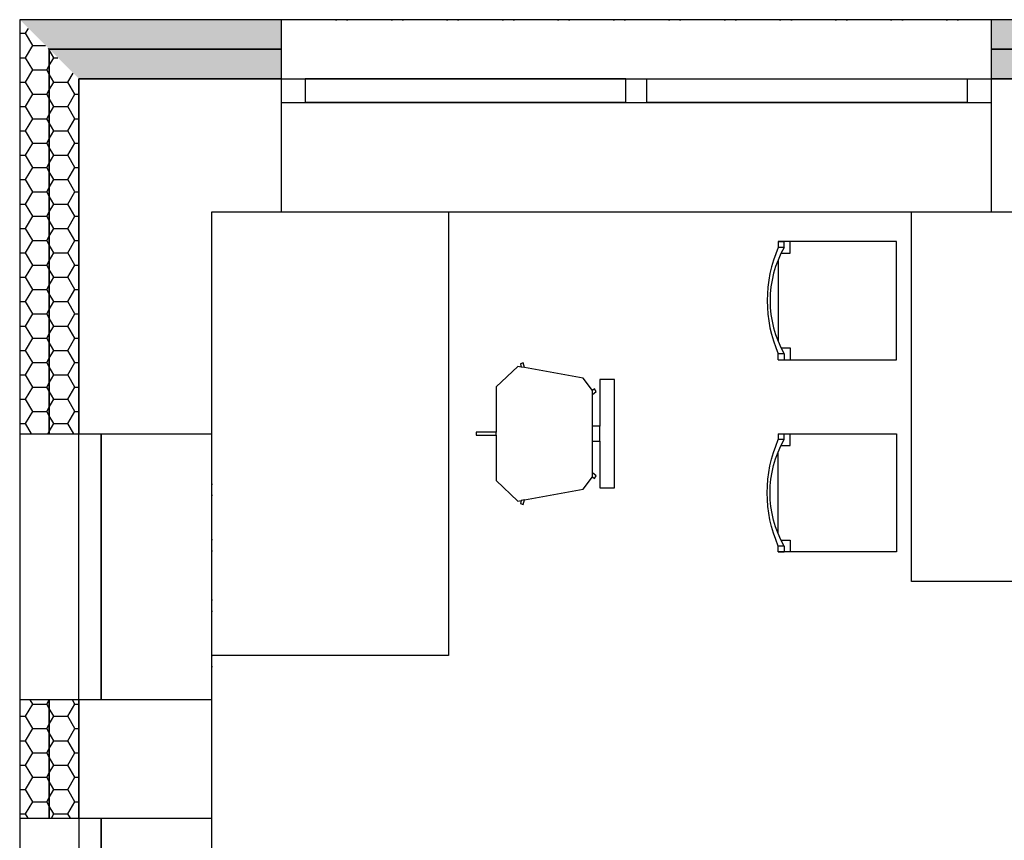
# Model space of a CAD drawing. Header units: millimetres. Extents: x -16871 to 82323, y -2942 to 27689.
# Tile 10 of 25: x 8600 to 11930, y 23255 to 26030. Entities that reach past the tile are written whole.
import ezdxf

# ---------------------------------------------------------------- set-up
doc = ezdxf.new("R2010")
doc.units = ezdxf.units.MM
doc.linetypes.add('DIVIDE2', pattern=[0.625, 0.25, -0.125, 0, -0.125, 0, -0.125])
for name, color, linetype in [('A-Furniture-G', 9, 'Continuous'), ('A-Wall-Abov', 9, 'DIVIDE2'), ('A-Wall-Blow', 9, 'Continuous'), ('A-Wall-Comp', 9, 'Continuous'), ('A-Wall-G', 9, 'Continuous'), ('A-Wall-Patt', 9, 'Continuous'), ('A-Window-G', 9, 'Continuous'), ('A-WindowAssy-G', 9, 'Continuous')]:
    doc.layers.add(name, color=color, linetype=linetype)

# ---------------------------------------------------------------- blocks, each defined once
blk = doc.blocks.new('dvojsklo')
at = {"linetype": 'ByBlock'}
for p, q in [((500, 25), (-500, 25)), ((-500, -25), (500, -25))]:
    blk.add_line(p, q, dxfattribs=at)
blk = doc.blocks.new('sklo')
for p, q in [((0, 25), (1145, 25)), ((0, -25), (1145, -25))]:
    blk.add_line(p, q)
blk = doc.blocks.new('SYMBOL_Table_3_2D')
blk.add_lwpolyline([(-0.625, 0.4), (0.625, 0.4), (0.625, -0.4), (-0.625, -0.4), (-0.625, 0.4)])
blk = doc.blocks.new('SYMBOL_Chair_1_2D')
at = {"extrusion": (-1, 1.22461e-16, -3.67382e-16)}
for p, q in [((-0.4, 0.2), (-0.4, 0.18)), ((-0.4, -0.2), (-0.4, -0.18))]:
    blk.add_line(p, q, dxfattribs=at)
at = {"extrusion": (-2.44921e-16, 1, 0)}
blk.add_line((-0.4, 0.2), (-0.38, 0.2), dxfattribs=at)
for p, q in [((-0.4, 0.2), (-0.4, 0.18)), ((-0.4, 0.2), (-0.38, 0.2)), ((0, 0.2), (-0.4, 0.2)), ((-0.38, 0.18), (-0.38, 0.2)), ((0, -0.2), (0, 0.2)), ((-0.38, 0.18), (-0.4, 0.18)), ((-0.4, 0.139), (-0.4, -0.139)), ((-0.3906, 0.16), (-0.36, 0.16)), ((-0.3906, -0.16), (-0.36, -0.16)), ((-0.38, -0.18), (-0.4, -0.18)), ((-0.4, -0.2), (-0.4, -0.18)), ((-0.38, -0.18), (-0.38, -0.2)), ((-0.4, -0.2), (-0.38, -0.2)), ((-0.4, -0.2), (0, -0.2))]:
    blk.add_line(p, q)
at = {"extrusion": (0.998752, 2.44616e-16, 0.049938)}
blk.add_line((-0.38, 0.18), (-0.38, 0.2), dxfattribs=at)
at = {"extrusion": (0.998752, 1.22308e-16, 0.049938)}
blk.add_line((-0.36, 0.16), (-0.36, 0.2), dxfattribs=at)
at = {"extrusion": (4.28077e-17, -0.998752, 0.049938)}
blk.add_line((-0.38, 0.18), (-0.4, 0.18), dxfattribs=at)
blk.add_line((-0.38, 0.18), (-0.4, 0.18), dxfattribs=at)
at = {"extrusion": (0.998752, -1.22308e-16, 0.049938)}
for p, q in [((-0.36, -0.16), (-0.36, -0.2)), ((-0.38, -0.18), (-0.38, -0.2))]:
    blk.add_line(p, q, dxfattribs=at)
at = {"extrusion": (-7.95001e-17, 0.998752, 0.049938)}
blk.add_line((-0.38, -0.18), (-0.4, -0.18), dxfattribs=at)
at = {"extrusion": (-1.83691e-16, -1, 0)}
blk.add_line((-0.4, -0.2), (-0.38, -0.2), dxfattribs=at)
for centre, radius, start, end in [((0.013, 0), 0.4505, 156.4498, 203.5502), ((-0.0629, 0), 0.3647, 150.4204, 209.575)]:
    blk.add_arc(centre, radius, start, end)
blk = doc.blocks.new('M_OFURN_DSK_3D DESK - RIGHT DRAWER_P')
at = {"linetype": 'ByBlock', "lineweight": -2}
blk.add_lwpolyline([(0, -0.5), (1, -0.5), (1, 0.5), (0, 0.5)], close=True, dxfattribs=at)
at = {"layer": 'DEFPOINTS', "linetype": 'ByBlock', "lineweight": -2}
for p in [(0, 0.5), (1, 0), (0, -0.5)]:
    blk.add_point(p, dxfattribs=at)
blk = doc.blocks.new('M_OFURN_CHR_3D SECRETARY CHAIR_P')
at = {"linetype": 'ByBlock', "lineweight": -2}
for p, q in [((0.7616, 0.4969), (0.7887, 0.5012)), ((0.1875, 0.2941), (0.1871, 0.3244)), ((0.125, -0.0556), (0.125, 0.0556)), ((0.1875, -0.0556), (0.1875, 0.0556)), ((1, -0.0122), (1, 0.0122)), ((0.1875, -0.3249), (0.1875, -0.2941)), ((0.7616, -0.4969), (0.7616, -0.4969)), ((0.7616, -0.4969), (0.7887, -0.5012))]:
    blk.add_line(p, q, dxfattribs=at)
blk.add_lwpolyline([(0.7733, 0.5328), (0.7965, 0.5252), (0.7887, 0.5012), (0.819, 0.5061), (1, 0.3518), (1, 0.0122), (1.1693, 0.0122), (1.1693, -0.0122), (1, -0.0122), (1, -0.3518), (0.819, -0.5061), (0.7887, -0.5012), (0.7965, -0.5253), (0.7733, -0.5328), (0.7616, -0.4969), (0.2664, -0.4174), (0.1875, -0.3249), (0.1702, -0.3368), (0.1559, -0.3171), (0.1875, -0.2941), (0.1875, -0.0556), (0.125, -0.0556), (0.125, -0.4062), (0, -0.4062), (0, 0.4062), (0.125, 0.4062), (0.125, 0.0556), (0.1875, 0.0556), (0.1875, 0.2941), (0.1558, 0.3171), (0.1701, 0.3368), (0.1871, 0.3244), (0.2664, 0.4174), (0.7616, 0.4969), (0.7733, 0.5328)], dxfattribs=at)
at = {"layer": 'DEFPOINTS', "linetype": 'ByBlock', "lineweight": -2}
for p in [(0, 0.5061), (0.5, 0), (1, 0), (0, -0.5061)]:
    blk.add_point(p, dxfattribs=at)

msp = doc.modelspace()

# ---------------------------------------------------------------- hatches: boundary and pattern name
at = {"layer": 'A-Wall-Patt', "linetype": 'Continuous', "lineweight": -3, "ltscale": 300}
h = msp.add_hatch(dxfattribs=at)
h.set_pattern_fill('HONEY', color=256, scale=15, style=0)
h.paths.add_polyline_path([(8600, 26030), (8700, 25930), (9485, 25930), (9485, 26030)], flags=0)
h.paths.add_polyline_path([(11885, 26030), (11885, 25930), (12485, 25930), (12485, 26030)], flags=0)
h.paths.add_polyline_path([(14885, 26030), (14885, 25930), (15585, 25930), (15585, 26030)], flags=0)
h.paths.add_polyline_path([(18085, 26030), (18085, 25930), (18895, 25930), (18895, 26030)], flags=0)
h.paths.add_polyline_path([(21295, 26030), (21295, 25930), (22225, 25930), (22225, 26030)], flags=0)
h.paths.add_polyline_path([(24625, 26030), (24625, 25930), (25585, 25930), (25585, 26030)], flags=0)
h.paths.add_polyline_path([(25585, 26030), (25585, 25930), (26795, 25930), (26795, 26030)], flags=0)
h.paths.add_polyline_path([(29195, 26030), (29195, 25930), (30125, 25930), (30125, 26030)], flags=0)
h.paths.add_polyline_path([(32525, 26030), (32525, 25930), (33335, 25930), (33335, 26030)], flags=0)
h.paths.add_polyline_path([(15585, 26030), (15585, 25930), (15860, 25930), (15860, 26030)], flags=0)
h.paths.add_polyline_path([(15860, 26030), (15860, 25930), (16350, 25930), (16350, 26030)], flags=0)
h.paths.add_polyline_path([(17250, 26030), (17250, 25930), (18085, 25930), (18085, 26030)], flags=0)
h.paths.add_polyline_path([(33335, 26030), (33335, 25930), (34515, 25930), (34515, 26030)], flags=0)
h.paths.add_polyline_path([(37495, 26030), (37495, 25930), (39585, 25930), (39585, 26030)], flags=0)
h.paths.add_polyline_path([(39585, 26030), (39585, 25930), (39830, 25930), (39830, 26030)], flags=0)
h.paths.add_polyline_path([(41020, 26030), (41020, 25930), (42670, 25930), (42770, 26030)], flags=0)
h = msp.add_hatch(dxfattribs=at)
h.set_pattern_fill('HONEY', color=256, scale=15, style=0)
h.paths.add_polyline_path([(8700, 25930), (8800, 25830), (9485, 25830), (9485, 25930)], flags=0)
h.paths.add_polyline_path([(11885, 25930), (11885, 25830), (12485, 25830), (12485, 25930)], flags=0)
h.paths.add_polyline_path([(14885, 25930), (14885, 25830), (15585, 25830), (15585, 25930)], flags=0)
h.paths.add_polyline_path([(18085, 25930), (18085, 25830), (18895, 25830), (18895, 25930)], flags=0)
h.paths.add_polyline_path([(21295, 25930), (21295, 25830), (22225, 25830), (22225, 25930)], flags=0)
h.paths.add_polyline_path([(24625, 25930), (24625, 25830), (25585, 25830), (25585, 25930)], flags=0)
h.paths.add_polyline_path([(25585, 25930), (25585, 25830), (26795, 25830), (26795, 25930)], flags=0)
h.paths.add_polyline_path([(29195, 25930), (29195, 25830), (30125, 25830), (30125, 25930)], flags=0)
h.paths.add_polyline_path([(32525, 25930), (32525, 25830), (33335, 25830), (33335, 25930)], flags=0)
h.paths.add_polyline_path([(15585, 25930), (15585, 25830), (15860, 25830), (15860, 25930)], flags=0)
h.paths.add_polyline_path([(15860, 25930), (15860, 25830), (16350, 25830), (16350, 25930)], flags=0)
h.paths.add_polyline_path([(17250, 25930), (17250, 25830), (18085, 25830), (18085, 25930)], flags=0)
h.paths.add_polyline_path([(33335, 25930), (33335, 25830), (34515, 25830), (34515, 25930)], flags=0)
h.paths.add_polyline_path([(37495, 25930), (37495, 25830), (39585, 25830), (39585, 25930)], flags=0)
h.paths.add_polyline_path([(39585, 25930), (39585, 25830), (39830, 25830), (39830, 25930)], flags=0)
h.paths.add_polyline_path([(41020, 25930), (41020, 25830), (42570, 25830), (42670, 25930)], flags=0)

# ---------------------------------------------------------------- linework, layer by layer
at = {"layer": 'A-Wall-Abov', "linetype": 'DIVIDE2', "lineweight": -3, "ltscale": 300}
for p, q in [((11885, 26030), (9485, 26030)), ((9485, 25380), (11885, 25380))]:
    msp.add_line(p, q, dxfattribs=at)
for points in [[(9250, 25830), (9109.5, 25830), (8800, 25830)], [(8600, 24630), (8600, 24121.8)], [(9250, 24121.8), (9250, 24630)], [(8600, 24121.8), (8600, 23730)], [(9250, 23730), (9250, 24121.8)], [(8600, 23330), (8600, 22430)], [(9250, 22430), (9250, 23330)]]:
    msp.add_lwpolyline(points, dxfattribs=at)
at = {"layer": 'A-Wall-Blow', "linetype": 'Continuous', "lineweight": -3, "ltscale": 300}
for p, q in [((11885, 26030), (9485, 26030)), ((9485, 25380), (11885, 25380))]:
    msp.add_line(p, q, dxfattribs=at)
for points in [[(8600, 24630), (8600, 23730)], [(9250, 23730), (9250, 24630)], [(8600, 23330), (8600, 22430)], [(9250, 22430), (9250, 23330)]]:
    msp.add_lwpolyline(points, dxfattribs=at)
at = {"layer": 'A-Wall-Comp', "linetype": 'Continuous', "lineweight": -3, "ltscale": 300}
for p, q in [((9485, 25930), (8700, 25930)), ((8700, 25930), (9485, 25930)), ((12485, 25930), (11885, 25930)), ((11885, 25930), (12485, 25930)), ((9485, 25830), (8800, 25830)), ((8800, 25830), (9485, 25830)), ((12485, 25830), (11885, 25830)), ((11885, 25830), (12485, 25830))]:
    msp.add_line(p, q, dxfattribs=at)
for points in [[(8700, 25930), (8700, 24630)], [(8700, 24630), (8700, 25930)], [(8800, 25830), (8800, 24630)], [(8800, 24630), (8800, 25830)], [(8700, 23730), (8700, 23330)], [(8700, 23330), (8700, 23730)], [(8800, 23730), (8800, 23330)], [(8800, 23330), (8800, 23730)]]:
    msp.add_lwpolyline(points, dxfattribs=at)
at = {"layer": 'A-Wall-G', "linetype": 'Continuous', "lineweight": -3, "ltscale": 300}
for p, q in [((9485, 26030), (8600, 26030)), ((9485, 25380), (9485, 26030)), ((12485, 26030), (11885, 26030)), ((11885, 26030), (11885, 25380)), ((9250, 25380), (9485, 25380)), ((11885, 25380), (12485, 25380))]:
    msp.add_line(p, q, dxfattribs=at)
for points in [[(8600, 26030), (8600, 24630)], [(9250, 24630), (9250, 25380)], [(8600, 24630), (9250, 24630)], [(9250, 23730), (8600, 23730)], [(8600, 23730), (8600, 23330)], [(9250, 23330), (9250, 23730)], [(8600, 23330), (9250, 23330)]]:
    msp.add_lwpolyline(points, dxfattribs=at)
at = {"layer": 'A-Wall-Patt', "linetype": 'Continuous', "lineweight": -3, "ltscale": 300}
for points in [[(8600, 25984), (8620.1, 25984)], [(8620.1, 25984), (8629.6, 26000.4)], [(8643.9, 25942.8), (8620.1, 25984)], [(8620.1, 25901.5), (8643.9, 25942.8)], [(8643.9, 25942.8), (8687.2, 25942.8)], [(8700, 25928.2), (8697.5, 25932.5)], [(8715.4, 25901.5), (8700, 25928.2)], [(8600, 25901.5), (8620.1, 25901.5)], [(8643.9, 25860.3), (8620.1, 25901.5)], [(8691.6, 25860.3), (8700, 25874.9)], [(8700, 25874.9), (8715.4, 25901.5)], [(8715.4, 25901.5), (8728.5, 25901.5)], [(8620.1, 25819), (8643.9, 25860.3)], [(8643.9, 25860.3), (8691.6, 25860.3)], [(8700, 25845.7), (8691.6, 25860.3)], [(8715.4, 25819), (8700, 25845.7)], [(8763, 25819), (8780.6, 25849.4)], [(8600, 25819), (8620.1, 25819)], [(8643.9, 25777.8), (8620.1, 25819)], [(8700, 25792.4), (8715.4, 25819)], [(8715.4, 25819), (8763, 25819)], [(8786.8, 25777.8), (8763, 25819)], [(8620.1, 25736.5), (8643.9, 25777.8)], [(8643.9, 25777.8), (8691.6, 25777.8)], [(8691.6, 25777.8), (8700, 25792.4)], [(8700, 25763.2), (8691.6, 25777.8)], [(8763, 25736.5), (8786.8, 25777.8)], [(8786.8, 25777.8), (8800, 25777.8)], [(8715.4, 25736.5), (8700, 25763.2)], [(8600, 25736.5), (8620.1, 25736.5)], [(8643.9, 25695.3), (8620.1, 25736.5)], [(8691.6, 25695.3), (8700, 25709.9)], [(8700, 25709.9), (8715.4, 25736.5)], [(8715.4, 25736.5), (8763, 25736.5)], [(8786.8, 25695.3), (8763, 25736.5)], [(8620.1, 25654.1), (8643.9, 25695.3)], [(8643.9, 25695.3), (8691.6, 25695.3)], [(8700, 25680.7), (8691.6, 25695.3)], [(8715.4, 25654.1), (8700, 25680.7)], [(8763, 25654.1), (8786.8, 25695.3)], [(8786.8, 25695.3), (8800, 25695.3)], [(8600, 25654.1), (8620.1, 25654.1)], [(8643.9, 25612.8), (8620.1, 25654.1)], [(8700, 25627.4), (8715.4, 25654.1)], [(8715.4, 25654.1), (8763, 25654.1)], [(8786.8, 25612.8), (8763, 25654.1)], [(8620.1, 25571.6), (8643.9, 25612.8)], [(8643.9, 25612.8), (8691.6, 25612.8)], [(8691.6, 25612.8), (8700, 25627.4)], [(8700, 25598.2), (8691.6, 25612.8)], [(8763, 25571.6), (8786.8, 25612.8)], [(8786.8, 25612.8), (8800, 25612.8)], [(8600, 25571.6), (8620.1, 25571.6)], [(8643.9, 25530.3), (8620.1, 25571.6)], [(8715.4, 25571.6), (8700, 25598.2)], [(8700, 25544.9), (8715.4, 25571.6)], [(8715.4, 25571.6), (8763, 25571.6)], [(8786.8, 25530.3), (8763, 25571.6)], [(8691.6, 25530.3), (8700, 25544.9)], [(8620.1, 25489.1), (8643.9, 25530.3)], [(8643.9, 25530.3), (8691.6, 25530.3)], [(8700, 25515.7), (8691.6, 25530.3)], [(8715.4, 25489.1), (8700, 25515.7)], [(8763, 25489.1), (8786.8, 25530.3)], [(8786.8, 25530.3), (8800, 25530.3)], [(8600, 25489.1), (8620.1, 25489.1)], [(8643.9, 25447.8), (8620.1, 25489.1)], [(8700, 25462.4), (8715.4, 25489.1)], [(8715.4, 25489.1), (8763, 25489.1)], [(8786.8, 25447.8), (8763, 25489.1)], [(8620.1, 25406.6), (8643.9, 25447.8)], [(8643.9, 25447.8), (8691.6, 25447.8)], [(8691.6, 25447.8), (8700, 25462.4)], [(8700, 25433.2), (8691.6, 25447.8)], [(8763, 25406.6), (8786.8, 25447.8)], [(8786.8, 25447.8), (8800, 25447.8)], [(8600, 25406.6), (8620.1, 25406.6)], [(8643.9, 25365.3), (8620.1, 25406.6)], [(8715.4, 25406.6), (8700, 25433.2)], [(8700, 25380), (8715.4, 25406.6)], [(8715.4, 25406.6), (8763, 25406.6)], [(8786.8, 25365.3), (8763, 25406.6)], [(8691.6, 25365.3), (8700, 25380)], [(8620.1, 25324.1), (8643.9, 25365.3)], [(8643.9, 25365.3), (8691.6, 25365.3)], [(8700, 25350.7), (8691.6, 25365.3)], [(8715.4, 25324.1), (8700, 25350.7)], [(8763, 25324.1), (8786.8, 25365.3)], [(8786.8, 25365.3), (8800, 25365.3)], [(8600, 25324.1), (8620.1, 25324.1)], [(8643.9, 25282.9), (8620.1, 25324.1)], [(8700, 25297.5), (8715.4, 25324.1)], [(8715.4, 25324.1), (8763, 25324.1)], [(8786.8, 25282.9), (8763, 25324.1)], [(8620.1, 25241.6), (8643.9, 25282.9)], [(8643.9, 25282.9), (8691.6, 25282.9)], [(8691.6, 25282.9), (8700, 25297.5)], [(8700, 25268.2), (8691.6, 25282.9)], [(8763, 25241.6), (8786.8, 25282.9)], [(8786.8, 25282.9), (8800, 25282.9)], [(8600, 25241.6), (8620.1, 25241.6)], [(8643.9, 25200.4), (8620.1, 25241.6)], [(8715.4, 25241.6), (8700, 25268.2)], [(8700, 25215), (8715.4, 25241.6)], [(8715.4, 25241.6), (8763, 25241.6)], [(8786.8, 25200.4), (8763, 25241.6)], [(8691.6, 25200.4), (8700, 25215)], [(8620.1, 25159.1), (8643.9, 25200.4)], [(8643.9, 25200.4), (8691.6, 25200.4)], [(8700, 25185.8), (8691.6, 25200.4)], [(8715.4, 25159.1), (8700, 25185.8)], [(8763, 25159.1), (8786.8, 25200.4)], [(8786.8, 25200.4), (8800, 25200.4)], [(8600, 25159.1), (8620.1, 25159.1)], [(8643.9, 25117.9), (8620.1, 25159.1)], [(8700, 25132.5), (8715.4, 25159.1)], [(8715.4, 25159.1), (8763, 25159.1)], [(8786.8, 25117.9), (8763, 25159.1)], [(8620.1, 25076.6), (8643.9, 25117.9)], [(8643.9, 25117.9), (8691.6, 25117.9)], [(8691.6, 25117.9), (8700, 25132.5)], [(8700, 25103.3), (8691.6, 25117.9)], [(8763, 25076.6), (8786.8, 25117.9)], [(8786.8, 25117.9), (8800, 25117.9)], [(8600, 25076.6), (8620.1, 25076.6)], [(8643.9, 25035.4), (8620.1, 25076.6)], [(8715.4, 25076.6), (8700, 25103.3)], [(8700, 25050), (8715.4, 25076.6)], [(8715.4, 25076.6), (8763, 25076.6)], [(8786.8, 25035.4), (8763, 25076.6)], [(8691.6, 25035.4), (8700, 25050)], [(8620.1, 24994.1), (8643.9, 25035.4)], [(8643.9, 25035.4), (8691.6, 25035.4)], [(8700, 25020.8), (8691.6, 25035.4)], [(8715.4, 24994.1), (8700, 25020.8)], [(8763, 24994.1), (8786.8, 25035.4)], [(8786.8, 25035.4), (8800, 25035.4)], [(8600, 24994.1), (8620.1, 24994.1)], [(8643.9, 24952.9), (8620.1, 24994.1)], [(8700, 24967.5), (8715.4, 24994.1)], [(8715.4, 24994.1), (8763, 24994.1)], [(8786.8, 24952.9), (8763, 24994.1)], [(8620.1, 24911.7), (8643.9, 24952.9)], [(8643.9, 24952.9), (8691.6, 24952.9)], [(8691.6, 24952.9), (8700, 24967.5)], [(8700, 24938.3), (8691.6, 24952.9)], [(8763, 24911.7), (8786.8, 24952.9)], [(8786.8, 24952.9), (8800, 24952.9)], [(8600, 24911.7), (8620.1, 24911.7)], [(8643.9, 24870.4), (8620.1, 24911.7)], [(8715.4, 24911.7), (8700, 24938.3)], [(8700, 24885), (8715.4, 24911.7)], [(8715.4, 24911.7), (8763, 24911.7)], [(8786.8, 24870.4), (8763, 24911.7)], [(8691.6, 24870.4), (8700, 24885)], [(8620.1, 24829.2), (8643.9, 24870.4)], [(8643.9, 24870.4), (8691.6, 24870.4)], [(8700, 24855.8), (8691.6, 24870.4)], [(8715.4, 24829.2), (8700, 24855.8)], [(8763, 24829.2), (8786.8, 24870.4)], [(8786.8, 24870.4), (8800, 24870.4)], [(8600, 24829.2), (8620.1, 24829.2)], [(8643.9, 24787.9), (8620.1, 24829.2)], [(8700, 24802.5), (8715.4, 24829.2)], [(8715.4, 24829.2), (8763, 24829.2)], [(8786.8, 24787.9), (8763, 24829.2)], [(8620.1, 24746.7), (8643.9, 24787.9)], [(8643.9, 24787.9), (8691.6, 24787.9)], [(8691.6, 24787.9), (8700, 24802.5)], [(8700, 24773.3), (8691.6, 24787.9)], [(8715.4, 24746.7), (8700, 24773.3)], [(8763, 24746.7), (8786.8, 24787.9)], [(8786.8, 24787.9), (8800, 24787.9)], [(8600, 24746.7), (8620.1, 24746.7)], [(8643.9, 24705.4), (8620.1, 24746.7)], [(8700, 24720), (8715.4, 24746.7)], [(8715.4, 24746.7), (8763, 24746.7)], [(8786.8, 24705.4), (8763, 24746.7)], [(8620.1, 24664.2), (8643.9, 24705.4)], [(8643.9, 24705.4), (8691.6, 24705.4)], [(8691.6, 24705.4), (8700, 24720)], [(8700, 24690.8), (8691.6, 24705.4)], [(8763, 24664.2), (8786.8, 24705.4)], [(8786.8, 24705.4), (8800, 24705.4)], [(8715.4, 24664.2), (8700, 24690.8)], [(8600, 24664.2), (8620.1, 24664.2)], [(8639.9, 24630), (8620.1, 24664.2)], [(8700, 24637.6), (8715.4, 24664.2)], [(8715.4, 24664.2), (8763, 24664.2)], [(8782.7, 24630), (8763, 24664.2)], [(8695.6, 24630), (8700, 24637.6)], [(8620.1, 23674.3), (8643.9, 23715.6)], [(8643.9, 23715.6), (8635.6, 23730)], [(8643.9, 23715.6), (8691.6, 23715.6)], [(8691.6, 23715.6), (8699.9, 23730)], [(8700, 23701), (8691.6, 23715.6)], [(8763, 23674.3), (8786.8, 23715.6)], [(8786.8, 23715.6), (8778.5, 23730)], [(8786.8, 23715.6), (8800, 23715.6)], [(8600, 23674.3), (8620.1, 23674.3)], [(8643.9, 23633.1), (8620.1, 23674.3)], [(8715.4, 23674.3), (8700, 23701)], [(8700, 23647.7), (8715.4, 23674.3)], [(8715.4, 23674.3), (8763, 23674.3)], [(8786.8, 23633.1), (8763, 23674.3)], [(8691.6, 23633.1), (8700, 23647.7)], [(8620.1, 23591.8), (8643.9, 23633.1)], [(8643.9, 23633.1), (8691.6, 23633.1)], [(8700, 23618.5), (8691.6, 23633.1)], [(8715.4, 23591.8), (8700, 23618.5)], [(8763, 23591.8), (8786.8, 23633.1)], [(8786.8, 23633.1), (8800, 23633.1)], [(8600, 23591.8), (8620.1, 23591.8)], [(8643.9, 23550.6), (8620.1, 23591.8)], [(8700, 23565.2), (8715.4, 23591.8)], [(8715.4, 23591.8), (8763, 23591.8)], [(8786.8, 23550.6), (8763, 23591.8)], [(8620.1, 23509.3), (8643.9, 23550.6)], [(8643.9, 23550.6), (8691.6, 23550.6)], [(8691.6, 23550.6), (8700, 23565.2)], [(8700, 23536), (8691.6, 23550.6)], [(8763, 23509.3), (8786.8, 23550.6)], [(8786.8, 23550.6), (8800, 23550.6)], [(8600, 23509.3), (8620.1, 23509.3)], [(8643.9, 23468.1), (8620.1, 23509.3)], [(8715.4, 23509.3), (8700, 23536)], [(8700, 23482.7), (8715.4, 23509.3)], [(8715.4, 23509.3), (8763, 23509.3)], [(8786.8, 23468.1), (8763, 23509.3)], [(8691.6, 23468.1), (8700, 23482.7)], [(8620.1, 23426.9), (8643.9, 23468.1)], [(8643.9, 23468.1), (8691.6, 23468.1)], [(8700, 23453.5), (8691.6, 23468.1)], [(8715.4, 23426.9), (8700, 23453.5)], [(8763, 23426.9), (8786.8, 23468.1)], [(8786.8, 23468.1), (8800, 23468.1)], [(8600, 23426.9), (8620.1, 23426.9)], [(8643.9, 23385.6), (8620.1, 23426.9)], [(8700, 23400.2), (8715.4, 23426.9)], [(8715.4, 23426.9), (8763, 23426.9)], [(8786.8, 23385.6), (8763, 23426.9)], [(8620.1, 23344.4), (8643.9, 23385.6)], [(8643.9, 23385.6), (8691.6, 23385.6)], [(8691.6, 23385.6), (8700, 23400.2)], [(8700, 23371), (8691.6, 23385.6)], [(8763, 23344.4), (8786.8, 23385.6)], [(8786.8, 23385.6), (8800, 23385.6)], [(8600, 23344.4), (8620.1, 23344.4)], [(8628.4, 23330), (8620.1, 23344.4)], [(8715.4, 23344.4), (8700, 23371)], [(8707.1, 23330), (8715.4, 23344.4)], [(8715.4, 23344.4), (8763, 23344.4)], [(8771.3, 23330), (8763, 23344.4)]]:
    msp.add_lwpolyline(points, dxfattribs=at)
at = {"layer": 'A-WindowAssy-G', "linetype": 'Continuous', "lineweight": -3, "ltscale": 300}
for p, q in [((9485, 25830), (11885, 25830)), ((9485, 25750), (9485, 25830)), ((9565, 25830), (9565, 25750)), ((10650, 25750), (10650, 25830)), ((10720, 25830), (10720, 25750)), ((11805, 25750), (11805, 25830)), ((11885, 25830), (11885, 25750)), ((9485, 25750), (11885, 25750))]:
    msp.add_line(p, q, dxfattribs=at)

# ---------------------------------------------------------------- block references
at = {"layer": 'A-Furniture-G', "linetype": 'Continuous', "lineweight": -3, "ltscale": 300, "extrusion": (0, 0, -1)}
for name, p, xscale, yscale, zscale in [('M_OFURN_DSK_3D DESK - RIGHT DRAWER_P', (-10050, 24630), 800, 1500, -750), ('M_OFURN_CHR_3D SECRETARY CHAIR_P', (-10611.6, 24630), 400, 450, -440)]:
    msp.add_blockref(name, p, dxfattribs=dict(at, xscale=xscale, yscale=yscale, zscale=zscale))
at = {"layer": 'A-Furniture-G', "linetype": 'Continuous', "lineweight": -3, "ltscale": 300, "xscale": 1000, "yscale": 1000, "zscale": 1000, "rotation": 270}
msp.add_blockref('SYMBOL_Table_3_2D', (12015.2, 24755), dxfattribs=at)
at = {"layer": 'A-Furniture-G', "linetype": 'Continuous', "lineweight": -3, "ltscale": 300, "xscale": 1000, "yscale": 1000, "zscale": 1000}
msp.add_blockref('SYMBOL_Chair_1_2D', (11565.2, 25080), dxfattribs=at)
at = {"layer": 'A-Furniture-G', "linetype": 'Continuous', "lineweight": -3, "ltscale": 300, "extrusion": (0, 0, -1), "xscale": 1000, "yscale": 1000, "zscale": -1000, "rotation": 180}
msp.add_blockref('SYMBOL_Chair_1_2D', (-11565.2, 24430), dxfattribs=at)
at = {"layer": 'A-Window-G', "linetype": 'Continuous', "lineweight": -3, "ltscale": 300}
for name, p, xscale, yscale, rotation in [('dvojsklo', (10107.5, 25790, 1025), 1.085, 1.6, 180), ('sklo', (10650, 25790, 1105), 0.9475982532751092, 1.6, 180), ('dvojsklo', (8837.5, 22880), 0.9, 1.5, 270), ('sklo', (8837.5, 23330, 1585), 0.7860262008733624, 1.5, 270)]:
    msp.add_blockref(name, p, dxfattribs=dict(at, xscale=xscale, yscale=yscale, rotation=rotation))
at = {"layer": 'A-Window-G', "linetype": 'Continuous', "lineweight": -3, "ltscale": 300, "extrusion": (0, 0, -1), "zscale": -1}
for name, p, xscale, yscale, rotation in [('dvojsklo', (-10107.5, 25790, -1025), 1.085, 1.6, 180), ('dvojsklo', (-11262.5, 25790, -1025), 1.085, 1.6, 180), ('dvojsklo', (-11262.5, 25790, -1025), 1.085, 1.6, 180), ('dvojsklo', (-8837.5, 24180), 0.9, 1.5, 90), ('sklo', (-8837.5, 23730, -1585), 0.7860262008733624, 1.5, 90)]:
    msp.add_blockref(name, p, dxfattribs=dict(at, xscale=xscale, yscale=yscale, rotation=rotation))

doc.saveas('drawing.dxf')
